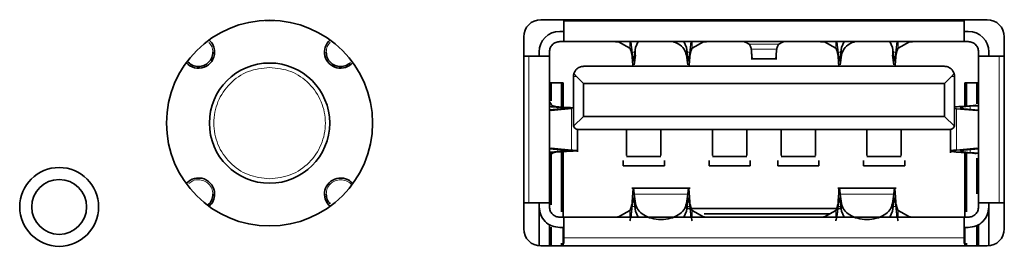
# Model space of a CAD drawing. Header units: millimetres. Extents: x 0 to 1118, y 0 to 864.
# Tile 51 of 172: x 346.63 to 353.8, y 379.96 to 381.61. Entities that reach past the tile are written whole.
import ezdxf

# ---------------------------------------------------------------- set-up
doc = ezdxf.new("R2010")
doc.units = ezdxf.units.MM

msp = doc.modelspace()

# ---------------------------------------------------------------- linework, layer by layer
at = {"color": 7, "linetype": 'Continuous', "lineweight": 35}
for p, q in [((348.4822, 381.6073), (348.4174, 381.6073)), ((353.6753, 381.6122), (350.4253, 381.6122)), ((350.5928, 381.6122), (350.5928, 381.6022)), ((353.5078, 381.6022), (353.5078, 381.6122)), ((350.5628, 381.5272), (350.5928, 381.5272)), ((353.5078, 381.5272), (353.5378, 381.5272)), ((350.3003, 381.4872), (350.3003, 380.0872)), ((350.5628, 381.4522), (350.5928, 381.4522)), ((353.5078, 381.4522), (350.5928, 381.4522)), ((350.9911, 381.4522), (350.9911, 381.4499)), ((351.0725, 381.4034), (350.9911, 381.4499)), ((351.1148, 381.4085), (351.133, 381.4522)), ((351.4676, 381.4522), (351.4858, 381.4085)), ((351.5281, 381.4034), (351.6095, 381.4499)), ((351.6095, 381.4499), (351.6095, 381.4522)), ((352.4911, 381.4522), (352.4911, 381.4499)), ((352.5725, 381.4034), (352.4911, 381.4499)), ((352.6148, 381.4085), (352.633, 381.4522)), ((352.9676, 381.4522), (352.9858, 381.4085)), ((353.0281, 381.4034), (353.1095, 381.4499)), ((353.5078, 381.4522), (353.5378, 381.4522)), ((353.8003, 380.0872), (353.8003, 381.4872)), ((350.4128, 381.3772), (350.4128, 381.3472)), ((350.4878, 381.3772), (350.4878, 381.3472)), ((351.1053, 381.3381), (351.1148, 381.4085)), ((351.4858, 381.4085), (351.4953, 381.3381)), ((352.6053, 381.3381), (352.6148, 381.4085)), ((352.9858, 381.4085), (352.9953, 381.3381)), ((353.6128, 381.3472), (353.6128, 381.3772)), ((353.6878, 381.3472), (353.6878, 381.3772)), ((350.3378, 381.3472), (350.3003, 381.3472)), ((350.4878, 381.3472), (350.4878, 380.2772)), ((351.1053, 381.2833), (351.1148, 381.3536)), ((351.4858, 381.3536), (351.4953, 381.2833)), ((351.9564, 381.3271), (352.1442, 381.3271)), ((352.6053, 381.2833), (352.6148, 381.3536)), ((352.9858, 381.3536), (352.9953, 381.2833)), ((353.6128, 380.2772), (353.6128, 381.3472)), ((353.8003, 381.3472), (353.7628, 381.3472)), ((350.7378, 381.2722), (353.3628, 381.2722)), ((350.6628, 381.1972), (350.6628, 380.8447)), ((350.6662, 381.2194), (350.685, 381.1972)), ((350.735, 381.1472), (350.685, 381.1972)), ((353.4156, 381.1972), (353.3656, 381.1472)), ((353.4156, 381.1972), (353.4345, 381.2194)), ((353.4378, 381.1972), (353.4378, 380.8447)), ((350.5878, 381.1522), (350.4878, 381.1522)), ((350.5003, 381.0209), (350.5003, 381.1522)), ((350.5753, 381.1522), (350.5753, 380.9742)), ((350.5878, 381.1522), (350.5878, 380.9735)), ((350.735, 381.1472), (353.3656, 381.1472)), ((350.735, 381.1472), (350.735, 380.9072)), ((353.3656, 380.9072), (353.3656, 381.1472)), ((353.6128, 381.1522), (353.5128, 381.1522)), ((353.5128, 380.9813), (353.5128, 381.1522)), ((353.5253, 380.9821), (353.5253, 381.1522)), ((353.6003, 381.1522), (353.6003, 380.9989)), ((350.4878, 381.0196), (350.4878, 381.0222)), ((353.6128, 381.0222), (353.6128, 381.0198)), ((350.5941, 380.9634), (350.4878, 380.9538)), ((350.5012, 380.9501), (350.649, 380.9634)), ((353.4378, 380.964), (353.4517, 380.9627)), ((353.4517, 380.9627), (353.5994, 380.95)), ((353.6128, 380.9536), (353.5065, 380.9627)), ((350.6639, 380.8362), (350.735, 380.9072)), ((350.735, 380.9072), (353.3656, 380.9072)), ((353.3656, 380.9072), (353.4367, 380.8362)), ((350.6928, 380.6491), (350.6928, 380.8124)), ((350.6953, 380.8122), (353.4053, 380.8122)), ((353.4078, 380.8124), (353.4078, 380.6414)), ((350.4878, 380.6706), (350.5941, 380.6611)), ((350.5012, 380.6744), (350.649, 380.6611)), ((353.5994, 380.6745), (353.4517, 380.6618)), ((353.6128, 380.6709), (353.5065, 380.6618)), ((350.4878, 380.6022), (350.4878, 380.6048)), ((350.5003, 380.2613), (350.5003, 380.6394)), ((350.5753, 380.6503), (350.5753, 380.2123)), ((350.5878, 380.651), (350.5878, 380.1722)), ((351.0253, 380.5472), (351.0253, 380.586)), ((351.0503, 380.6147), (351.3003, 380.6147)), ((351.3253, 380.586), (351.3253, 380.5472)), ((351.6503, 380.5472), (351.6503, 380.586)), ((351.6753, 380.6147), (351.9253, 380.6147)), ((351.9503, 380.586), (351.9503, 380.5472)), ((352.1503, 380.5472), (352.1503, 380.586)), ((352.1753, 380.6147), (352.4253, 380.6147)), ((352.4503, 380.586), (352.4503, 380.5472)), ((352.7753, 380.5472), (352.7753, 380.586)), ((352.8003, 380.6147), (353.0503, 380.6147)), ((353.0753, 380.586), (353.0753, 380.5472)), ((353.5128, 380.1722), (353.5128, 380.6431)), ((353.5253, 380.2123), (353.5253, 380.6424)), ((353.6003, 380.6034), (353.6003, 380.3417)), ((353.6128, 380.6046), (353.6128, 380.6022)), ((351.3253, 380.5472), (351.0253, 380.5472)), ((351.9503, 380.5472), (351.6503, 380.5472)), ((352.4503, 380.5472), (352.1503, 380.5472)), ((353.0753, 380.5472), (352.7753, 380.5472)), ((351.5122, 380.3848), (351.0884, 380.3848)), ((353.0122, 380.3848), (352.5884, 380.3848)), ((351.1053, 380.3412), (351.1148, 380.2708)), ((351.4858, 380.2708), (351.4953, 380.3412)), ((352.6053, 380.3412), (352.6148, 380.2708)), ((352.9858, 380.2708), (352.9953, 380.3412)), ((350.3003, 380.2772), (350.3378, 380.2772)), ((350.4128, 380.2772), (350.4128, 380.2472)), ((350.4128, 380.2472), (350.4128, 379.9629)), ((350.4878, 380.2472), (350.4878, 380.2772)), ((351.1053, 380.2863), (351.1148, 380.216)), ((351.4858, 380.216), (351.4953, 380.2863)), ((351.4884, 380.2347), (352.6122, 380.2347)), ((352.6053, 380.2863), (352.6148, 380.216)), ((352.9858, 380.216), (352.9953, 380.2863)), ((353.6128, 380.2772), (353.6128, 380.2472)), ((353.6878, 380.2772), (353.6878, 380.2472)), ((353.6878, 380.2472), (353.6878, 379.9629)), ((353.7628, 380.2772), (353.8003, 380.2772)), ((350.5928, 380.1722), (350.5628, 380.1722)), ((350.5928, 380.1722), (353.5078, 380.1722)), ((350.8913, 380.1753), (350.8913, 380.1722)), ((350.9911, 380.1746), (351.0725, 380.2211)), ((350.9911, 380.1746), (350.9911, 380.1722)), ((351.1148, 380.216), (351.133, 380.1722)), ((351.4676, 380.1722), (351.4858, 380.216)), ((351.5281, 380.2211), (351.6095, 380.1746)), ((351.6095, 380.1722), (351.6095, 380.1746)), ((351.6142, 380.1972), (352.5307, 380.1972)), ((351.7093, 380.1722), (351.7093, 380.1754)), ((352.3913, 380.1753), (352.3913, 380.1722)), ((352.4911, 380.1746), (352.5725, 380.2211)), ((352.4911, 380.1722), (352.4911, 380.1746)), ((352.6148, 380.216), (352.633, 380.1722)), ((352.9676, 380.1722), (352.9858, 380.216)), ((353.0281, 380.2211), (353.1095, 380.1746)), ((353.5378, 380.1722), (353.5078, 380.1722)), ((350.4878, 379.9622), (350.4878, 380.1204)), ((350.5003, 379.9622), (350.5003, 380.0992)), ((350.5628, 380.0972), (350.5928, 380.0972)), ((350.5878, 380.0972), (350.5878, 379.9622)), ((353.5078, 380.0972), (353.5378, 380.0972)), ((353.5128, 379.9622), (353.5128, 380.0972)), ((353.6003, 380.1121), (353.6003, 379.9622)), ((353.6128, 380.1204), (353.6128, 379.9622)), ((350.4878, 380.0672), (350.5003, 380.0672)), ((350.5928, 380.0222), (350.5928, 379.981)), ((353.5078, 379.981), (353.5078, 380.0222)), ((353.6003, 380.0672), (353.6128, 380.0672)), ((350.4253, 379.9622), (353.6753, 379.9622)), ((350.5753, 379.9821), (350.5753, 379.9622)), ((353.5253, 379.9622), (353.5253, 379.9821))]:
    msp.add_line(p, q, dxfattribs=at)
at = {"color": 7, "linetype": 'Continuous', "lineweight": 18}
for p, q in [((353.5078, 381.6022), (350.5928, 381.6022)), ((351.0725, 381.4522), (351.0725, 381.4034)), ((351.5281, 381.4522), (351.5281, 381.4034)), ((352.5725, 381.4522), (352.5725, 381.4034)), ((353.0281, 381.4522), (353.0281, 381.4034)), ((353.1095, 381.4499), (353.1095, 381.4522)), ((351.0893, 381.3506), (351.0893, 381.3744)), ((351.0893, 381.3744), (351.1102, 381.3744)), ((351.1148, 381.4085), (351.1148, 381.3536)), ((351.4858, 381.4085), (351.4858, 381.3536)), ((351.4904, 381.3744), (351.5114, 381.3744)), ((351.5114, 381.3744), (351.5114, 381.3506)), ((351.9427, 381.4328), (352.1579, 381.4328)), ((352.1433, 381.3981), (351.9573, 381.3981)), ((352.5893, 381.3506), (352.5893, 381.3744)), ((352.5893, 381.3744), (352.6102, 381.3744)), ((352.6148, 381.4085), (352.6148, 381.3536)), ((352.9858, 381.4085), (352.9858, 381.3536)), ((352.9904, 381.3744), (353.0114, 381.3744)), ((353.0114, 381.3744), (353.0114, 381.3506)), ((350.3378, 381.3472), (350.3378, 380.2772)), ((351.1053, 381.2833), (351.1053, 381.3381)), ((351.4953, 381.3381), (351.4953, 381.2833)), ((352.6053, 381.2833), (352.6053, 381.3381)), ((352.9953, 381.3381), (352.9953, 381.2833)), ((353.7628, 380.2772), (353.7628, 381.3472)), ((350.685, 381.1972), (350.6628, 381.1972)), ((353.4156, 381.1972), (353.4378, 381.1972)), ((350.4878, 380.9501), (350.5012, 380.9501)), ((350.5651, 380.9747), (350.5488, 380.9747)), ((350.5488, 380.9593), (350.5488, 380.9747)), ((350.5941, 380.9634), (350.649, 380.9634)), ((350.649, 380.9634), (350.649, 380.6611)), ((353.4517, 380.6618), (353.4517, 380.9627)), ((353.4517, 380.9627), (353.5065, 380.9627)), ((353.5518, 380.9828), (353.5355, 380.9828)), ((353.5518, 380.9828), (353.5518, 380.9588)), ((353.5994, 380.95), (353.6128, 380.95)), ((350.4878, 380.6744), (350.5012, 380.6744)), ((350.5488, 380.6497), (350.5488, 380.6652)), ((350.649, 380.6611), (350.5941, 380.6611)), ((353.5065, 380.6618), (353.4517, 380.6618)), ((353.5518, 380.6657), (353.5518, 380.6417)), ((353.5994, 380.6745), (353.6128, 380.6745)), ((350.5651, 380.6497), (350.5488, 380.6497)), ((353.5518, 380.6417), (353.5355, 380.6417)), ((351.1053, 380.3412), (351.4953, 380.3412)), ((351.1053, 380.2863), (351.1053, 380.3412)), ((351.4953, 380.3412), (351.4953, 380.2863)), ((352.6053, 380.3412), (352.9953, 380.3412)), ((352.6053, 380.2863), (352.6053, 380.3412)), ((352.9953, 380.3412), (352.9953, 380.2863)), ((351.0893, 380.2501), (351.0893, 380.2739)), ((351.1102, 380.2501), (351.0893, 380.2501)), ((351.1148, 380.2708), (351.1148, 380.216)), ((351.4858, 380.2708), (351.4858, 380.216)), ((351.5114, 380.2501), (351.4904, 380.2501)), ((351.5114, 380.2739), (351.5114, 380.2501)), ((352.5893, 380.2501), (352.5893, 380.2739)), ((352.6102, 380.2501), (352.5893, 380.2501)), ((352.6148, 380.2708), (352.6148, 380.216)), ((352.9858, 380.2708), (352.9858, 380.216)), ((353.0114, 380.2501), (352.9904, 380.2501)), ((353.0114, 380.2739), (353.0114, 380.2501)), ((351.0725, 380.2211), (351.0725, 380.1722)), ((351.5281, 380.2211), (351.5281, 380.1722)), ((352.5725, 380.2211), (352.5725, 380.1722)), ((353.0281, 380.2211), (353.0281, 380.1722)), ((353.1095, 380.1722), (353.1095, 380.1746)), ((350.5928, 380.0222), (353.5078, 380.0222))]:
    msp.add_line(p, q, dxfattribs=at)
at = {"color": 7, "linetype": 'Continuous', "lineweight": 35}
for centre, radius in [((348.4498, 380.858), 0.75), ((348.4498, 380.858), 0.4382), ((346.9178, 380.2472), 0.2875), ((346.9178, 380.2472), 0.2)]:
    msp.add_circle(centre, radius, dxfattribs=at)
for centre, radius, start, end in [((350.4253, 381.4872), 0.125, 90, 180), ((353.6753, 381.4872), 0.125, 0, 90), ((350.5628, 381.3772), 0.15, 90, 180), ((353.5378, 381.3772), 0.15, 0, 90), ((347.9323, 381.3756), 0.1175, 0, 49.34752), ((348.9673, 381.3756), 0.1175, 130.65249, 319.34751), ((347.9323, 381.3756), 0.1175, 220.65248, 0), ((350.7378, 381.1972), 0.075, 162.80745, 180), ((353.3628, 381.1972), 0.075, 360, 17.19255), ((347.9323, 380.3405), 0.1175, 0, 139.34752), ((348.9673, 380.3405), 0.1175, 40.65249, 229.34751), ((347.9323, 380.3405), 0.1175, 310.65248, 0), ((350.4253, 380.0872), 0.125, 180, 270), ((353.6753, 380.0872), 0.125, 270, 0)]:
    msp.add_arc(centre, radius, start, end, dxfattribs=at)
for points in [[(350.5928, 381.6022), (350.5928, 381.5826), (350.5928, 381.5433), (350.5928, 381.4937), (350.5928, 381.459), (350.5928, 381.4545), (350.5928, 381.4522)], [(353.5078, 381.4522), (353.5078, 381.4545), (353.5078, 381.459), (353.5078, 381.4937), (353.5078, 381.5433), (353.5078, 381.5826), (353.5078, 381.6022)], [(350.4878, 381.3772), (350.4889, 381.3871), (350.4912, 381.4067), (350.5085, 381.4315), (350.5333, 381.4489), (350.553, 381.4511), (350.5628, 381.4522)], [(353.5378, 381.4522), (353.5476, 381.4511), (353.5673, 381.4489), (353.5921, 381.4315), (353.6094, 381.4067), (353.6117, 381.3871), (353.6128, 381.3772)], [(351.1053, 381.3381), (351.1046, 381.3336), (351.1033, 381.3244), (351.1013, 381.3165), (351.0993, 381.3137), (351.0973, 381.3165), (351.0953, 381.3245), (351.0933, 381.3374), (351.0913, 381.3542), (351.0899, 381.3676), (351.0893, 381.3744)], [(351.5114, 381.3744), (351.5107, 381.3676), (351.5094, 381.3542), (351.5073, 381.3374), (351.5053, 381.3245), (351.5033, 381.3165), (351.5013, 381.3137), (351.4993, 381.3165), (351.4973, 381.3244), (351.496, 381.3336), (351.4953, 381.3381)], [(352.6053, 381.3381), (352.6046, 381.3336), (352.6033, 381.3244), (352.6013, 381.3165), (352.5993, 381.3137), (352.5973, 381.3165), (352.5953, 381.3245), (352.5933, 381.3374), (352.5913, 381.3542), (352.5899, 381.3676), (352.5893, 381.3744)], [(353.0114, 381.3744), (353.0107, 381.3676), (353.0094, 381.3542), (353.0073, 381.3374), (353.0053, 381.3245), (353.0033, 381.3165), (353.0013, 381.3137), (352.9993, 381.3165), (352.9973, 381.3244), (352.996, 381.3336), (352.9953, 381.3381)], [(350.4878, 381.3472), (350.4856, 381.3472), (350.481, 381.3472), (350.4464, 381.3472), (350.3968, 381.3472), (350.3575, 381.3472), (350.3378, 381.3472)], [(353.7628, 381.3472), (353.7432, 381.3472), (353.7038, 381.3472), (353.6543, 381.3472), (353.6196, 381.3472), (353.6151, 381.3472), (353.6128, 381.3472)], [(350.5488, 380.9747), (350.5562, 380.9743), (350.571, 380.9733), (350.5901, 380.9719), (350.605, 380.9705), (350.6148, 380.9691), (350.6188, 380.9676), (350.6165, 380.9662), (350.6086, 380.9648), (350.599, 380.9639), (350.5941, 380.9634)], [(353.5355, 380.9828), (353.5162, 380.9816), (353.4776, 380.9793), (353.4511, 380.9769), (353.4378, 380.9757)], [(353.5942, 380.9886), (353.5931, 380.9881), (353.5909, 380.9871), (353.5778, 380.9857), (353.5591, 380.9842), (353.5434, 380.9832), (353.5355, 380.9828)], [(350.5941, 380.6611), (350.599, 380.6606), (350.6086, 380.6597), (350.6165, 380.6583), (350.6188, 380.6568), (350.6148, 380.6554), (350.605, 380.654), (350.5901, 380.6526), (350.571, 380.6512), (350.5562, 380.6502), (350.5488, 380.6497)], [(353.5355, 380.6417), (353.5218, 380.6426), (353.4944, 380.6442), (353.4591, 380.6467), (353.4314, 380.6493), (353.4133, 380.6518), (353.406, 380.6543), (353.4102, 380.6568), (353.4248, 380.6593), (353.4427, 380.661), (353.4517, 380.6618)], [(353.5355, 380.6417), (353.5434, 380.6412), (353.5591, 380.6403), (353.5778, 380.6388), (353.5909, 380.6374), (353.5931, 380.6364), (353.5942, 380.6359)], [(351.0893, 380.2501), (351.0899, 380.2568), (351.0913, 380.2703), (351.0933, 380.2871), (351.0953, 380.3), (351.0973, 380.308), (351.0993, 380.3108), (351.1013, 380.3079), (351.1033, 380.3001), (351.1046, 380.2909), (351.1053, 380.2863)], [(351.4953, 380.2863), (351.496, 380.2909), (351.4973, 380.3001), (351.4993, 380.3079), (351.5013, 380.3108), (351.5033, 380.308), (351.5053, 380.3), (351.5073, 380.2871), (351.5094, 380.2703), (351.5107, 380.2568), (351.5114, 380.2501)], [(352.5893, 380.2501), (352.5899, 380.2568), (352.5913, 380.2703), (352.5933, 380.2871), (352.5953, 380.3), (352.5973, 380.308), (352.5993, 380.3108), (352.6013, 380.3079), (352.6033, 380.3001), (352.6046, 380.2909), (352.6053, 380.2863)], [(352.9953, 380.2863), (352.996, 380.2909), (352.9973, 380.3001), (352.9993, 380.3079), (353.0013, 380.3108), (353.0033, 380.308), (353.0053, 380.3), (353.0073, 380.2871), (353.0094, 380.2703), (353.0107, 380.2568), (353.0114, 380.2501)], [(350.3378, 380.2772), (350.3575, 380.2772), (350.3968, 380.2772), (350.4464, 380.2772), (350.481, 380.2772), (350.4856, 380.2772), (350.4878, 380.2772)], [(350.5628, 380.0972), (350.5432, 380.0995), (350.5038, 380.104), (350.4543, 380.1387), (350.4196, 380.1883), (350.4151, 380.2276), (350.4128, 380.2472)], [(350.5628, 380.1722), (350.553, 380.1734), (350.5333, 380.1756), (350.5085, 380.193), (350.4912, 380.2178), (350.4889, 380.2374), (350.4878, 380.2472)], [(351.0893, 380.2501), (351.0879, 380.2361), (351.0851, 380.2081), (351.0809, 380.1755), (351.0767, 380.1526), (351.0739, 380.1484), (351.0725, 380.1463)], [(351.1148, 380.2708), (351.1193, 380.2554), (351.1285, 380.2245), (351.1721, 380.1864), (351.2313, 380.1612), (351.3003, 380.1525), (351.3693, 380.1612), (351.4285, 380.1864), (351.4721, 380.2245), (351.4813, 380.2554), (351.4858, 380.2708)], [(351.5281, 380.1463), (351.5267, 380.1484), (351.5239, 380.1526), (351.5197, 380.1755), (351.5155, 380.2081), (351.5128, 380.2361), (351.5114, 380.2501)], [(352.5893, 380.2501), (352.5879, 380.2361), (352.5851, 380.2081), (352.5809, 380.1755), (352.5767, 380.1526), (352.5739, 380.1484), (352.5725, 380.1463)], [(352.6148, 380.2708), (352.6193, 380.2554), (352.6285, 380.2245), (352.6721, 380.1864), (352.7313, 380.1612), (352.8003, 380.1525), (352.8693, 380.1612), (352.9285, 380.1864), (352.9721, 380.2245), (352.9813, 380.2554), (352.9858, 380.2708)], [(353.0281, 380.1463), (353.0267, 380.1484), (353.0239, 380.1526), (353.0197, 380.1755), (353.0155, 380.2081), (353.0128, 380.2361), (353.0114, 380.2501)], [(353.6128, 380.2472), (353.6117, 380.2374), (353.6094, 380.2178), (353.5921, 380.193), (353.5673, 380.1756), (353.5476, 380.1734), (353.5378, 380.1722)], [(353.6878, 380.2472), (353.6856, 380.2276), (353.681, 380.1883), (353.6464, 380.1387), (353.5968, 380.104), (353.5575, 380.0995), (353.5378, 380.0972)], [(353.6128, 380.2772), (353.6151, 380.2772), (353.6196, 380.2772), (353.6543, 380.2772), (353.7038, 380.2772), (353.7432, 380.2772), (353.7628, 380.2772)], [(350.5928, 380.1722), (350.5928, 380.17), (350.5928, 380.1655), (350.5928, 380.1308), (350.5928, 380.0812), (350.5928, 380.0419), (350.5928, 380.0222)], [(353.5078, 380.0222), (353.5078, 380.0419), (353.5078, 380.0812), (353.5078, 380.1308), (353.5078, 380.1655), (353.5078, 380.17), (353.5078, 380.1722)]]:
    msp.add_open_spline(points, degree=3, dxfattribs=at)
at = {"color": 7, "linetype": 'Continuous', "lineweight": 18}
for points, knots in [([(348.037, 381.3756), (348.0357, 381.3895), (348.0331, 381.4158), (348.0166, 381.4364), (348.0087, 381.4461)], [0, 0, 0, 0, 0.5278707, 1, 1, 1, 1]), ([(348.8919, 381.4477), (348.8837, 381.4375), (348.8666, 381.4164), (348.8639, 381.3895), (348.8625, 381.3756)], [0, 0, 0, 0, 0.485369, 1, 1, 1, 1]), ([(348.037, 380.3405), (348.0355, 380.3542), (348.0323, 380.3817), (348.0081, 380.4165), (347.9734, 380.4399), (347.9324, 380.4478), (347.8919, 380.4408), (347.8714, 380.4246), (347.8617, 380.4169)], [0, 0, 0, 0, 0.169564, 0.33913, 0.508695, 0.67826, 0.847825, 1, 1, 1, 1]), ([(349.0454, 380.4086), (349.0441, 380.4107), (349.0355, 380.4243), (349.0077, 380.4393), (348.9675, 380.4482), (348.9261, 380.4398), (348.8915, 380.4165), (348.8673, 380.3817), (348.8641, 380.3542), (348.8625, 380.3405)], [0, 0, 0, 0, 0.028438, 0.190365, 0.352292, 0.51422, 0.676147, 0.838074, 1, 1, 1, 1])]:
    msp.add_open_spline(points, degree=3, knots=knots, dxfattribs=at)
at = {"color": 7, "linetype": 'Continuous', "lineweight": 35}
for points, knots in [([(350.9413, 381.4522), (350.9463, 381.4522), (350.9571, 381.4521), (350.9728, 381.4517), (350.9835, 381.451), (350.9894, 381.4504), (350.9905, 381.45), (350.9911, 381.4499)], [0, 0, 0, 0, 0.202795, 0.436816, 0.70199, 0.847051, 1, 1, 1, 1]), ([(351.0798, 381.4522), (351.0805, 381.4488), (351.0827, 381.4371), (351.0859, 381.4085), (351.0883, 381.3835), (351.0893, 381.3744)], [0, 0, 0, 0, 0.207573, 0.709448, 1, 1, 1, 1]), ([(351.3872, 381.4522), (351.4006, 381.4473), (351.4343, 381.4349), (351.4719, 381.3996), (351.4812, 381.369), (351.4858, 381.3536)], [0, 0, 0, 0, 0.2493152, 0.6246576, 1, 1, 1, 1]), ([(351.5114, 381.3744), (351.5129, 381.3896), (351.5159, 381.4205), (351.519, 381.4416), (351.5205, 381.4522)], [0, 0, 0, 0, 0.4927948, 1, 1, 1, 1]), ([(351.6095, 381.4499), (351.6101, 381.45), (351.6113, 381.4504), (351.6171, 381.451), (351.6279, 381.4517), (351.6435, 381.4521), (351.6543, 381.4522), (351.6593, 381.4522)], [0, 0, 0, 0, 0.152886, 0.297902, 0.56304, 0.797097, 1, 1, 1, 1]), ([(351.9047, 381.4522), (351.91, 381.4503), (351.919, 381.4469), (351.9317, 381.4389), (351.939, 381.4348), (351.9427, 381.4328)], [0, 0, 0, 0, 0.419293, 0.709647, 1, 1, 1, 1]), ([(352.1959, 381.4522), (352.1906, 381.4503), (352.1816, 381.4469), (352.1689, 381.4389), (352.1616, 381.4348), (352.1579, 381.4328)], [0, 0, 0, 0, 0.419293, 0.709647, 1, 1, 1, 1]), ([(352.4417, 381.4522), (352.4467, 381.4522), (352.4574, 381.4521), (352.4729, 381.4516), (352.4836, 381.451), (352.4894, 381.4504), (352.4905, 381.45), (352.4911, 381.4499)], [0, 0, 0, 0, 0.202804, 0.436832, 0.702008, 0.847061, 1, 1, 1, 1]), ([(352.5798, 381.4522), (352.5805, 381.4488), (352.5827, 381.4371), (352.5859, 381.4085), (352.5883, 381.3835), (352.5893, 381.3744)], [0, 0, 0, 0, 0.207573, 0.709448, 1, 1, 1, 1]), ([(352.6148, 381.3536), (352.6194, 381.369), (352.6288, 381.3996), (352.6663, 381.4349), (352.7, 381.4473), (352.7134, 381.4522)], [0, 0, 0, 0, 0.3753424, 0.7506848, 1, 1, 1, 1]), ([(353.0114, 381.3744), (353.0129, 381.3896), (353.0159, 381.4205), (353.019, 381.4416), (353.0205, 381.4522)], [0, 0, 0, 0, 0.492795, 1, 1, 1, 1]), ([(353.1095, 381.4499), (353.1107, 381.4502), (353.1131, 381.4508), (353.125, 381.4516), (353.1405, 381.4521), (353.1526, 381.4522), (353.1587, 381.4522)], [0, 0, 0, 0, 0.254164, 0.506731, 0.751309, 1, 1, 1, 1]), ([(347.8583, 381.3014), (347.8691, 381.2928), (347.8907, 381.2757), (347.9324, 381.2682), (347.9734, 381.2762), (348.0081, 381.2996), (348.0323, 381.3344), (348.0355, 381.3619), (348.037, 381.3756)], [0, 0, 0, 0, 0.165968, 0.332775, 0.499581, 0.666388, 0.833195, 1, 1, 1, 1]), ([(348.8625, 381.3756), (348.8641, 381.3619), (348.8673, 381.3344), (348.8915, 381.2996), (348.9262, 381.2762), (348.9672, 381.2682), (349.0078, 381.2754), (349.0285, 381.2917), (349.0383, 381.2994)], [0, 0, 0, 0, 0.1692145, 0.3384302, 0.5076456, 0.6768611, 0.8460764, 1, 1, 1, 1]), ([(351.0725, 381.4034), (351.0734, 381.4025), (351.0754, 381.4006), (351.0809, 381.3888), (351.0863, 381.371), (351.0884, 381.3566), (351.0893, 381.3506)], [0, 0, 0, 0, 0.2070682, 0.4991142, 0.7924837, 1, 1, 1, 1]), ([(351.5114, 381.3506), (351.5122, 381.3566), (351.5143, 381.371), (351.5197, 381.3888), (351.5252, 381.4006), (351.5272, 381.4025), (351.5281, 381.4034)], [0, 0, 0, 0, 0.207516, 0.500886, 0.792932, 1, 1, 1, 1]), ([(351.9573, 381.3981), (351.9566, 381.4021), (351.9548, 381.4119), (351.95, 381.4234), (351.9453, 381.4309), (351.9435, 381.4323), (351.9427, 381.4328)], [0, 0, 0, 0, 0.206013, 0.498903, 0.794012, 1, 1, 1, 1]), ([(351.9647, 381.3286), (351.9645, 381.3283), (351.9639, 381.3273), (351.9629, 381.3377), (351.9612, 381.3593), (351.9588, 381.3835), (351.9573, 381.3981)], [0, 0, 0, 0, 0.129258, 0.403102, 0.639777, 1, 1, 1, 1]), ([(352.1433, 381.3981), (352.1418, 381.3835), (352.1394, 381.3593), (352.1377, 381.3377), (352.1368, 381.3273), (352.1361, 381.3283), (352.1359, 381.3286)], [0, 0, 0, 0, 0.360223, 0.596897, 0.870742, 1, 1, 1, 1]), ([(352.1579, 381.4328), (352.1571, 381.4323), (352.1553, 381.4309), (352.1506, 381.4234), (352.1458, 381.4119), (352.144, 381.4021), (352.1433, 381.3981)], [0, 0, 0, 0, 0.205988, 0.501097, 0.793987, 1, 1, 1, 1]), ([(352.5725, 381.4034), (352.5734, 381.4025), (352.5754, 381.4006), (352.5809, 381.3888), (352.5863, 381.371), (352.5884, 381.3566), (352.5893, 381.3506)], [0, 0, 0, 0, 0.2070682, 0.4991142, 0.7924837, 1, 1, 1, 1]), ([(353.0114, 381.3506), (353.0122, 381.3566), (353.0143, 381.371), (353.0197, 381.3888), (353.0252, 381.4006), (353.0272, 381.4025), (353.0281, 381.4034)], [0, 0, 0, 0, 0.207516, 0.500886, 0.792932, 1, 1, 1, 1]), ([(351.0893, 381.3506), (351.0905, 381.3365), (351.0931, 381.3061), (351.0945, 381.2841), (351.0952, 381.2722)], [0, 0, 0, 0, 0.462932, 1, 1, 1, 1]), ([(351.5054, 381.2722), (351.5061, 381.2841), (351.5075, 381.3061), (351.5101, 381.3365), (351.5114, 381.3506)], [0, 0, 0, 0, 0.537068, 1, 1, 1, 1]), ([(352.5893, 381.3506), (352.5905, 381.3365), (352.5931, 381.3061), (352.5945, 381.2841), (352.5952, 381.2722)], [0, 0, 0, 0, 0.462932, 1, 1, 1, 1]), ([(353.0054, 381.2722), (353.0061, 381.2841), (353.0075, 381.3061), (353.0101, 381.3365), (353.0114, 381.3506)], [0, 0, 0, 0, 0.537068, 1, 1, 1, 1]), ([(350.7378, 381.2722), (350.735, 381.2721), (350.7295, 381.2719), (350.7193, 381.2702), (350.7034, 381.265), (350.6791, 381.2485), (350.6714, 381.2313), (350.6662, 381.2194)], [0, 0, 0, 0, 0.060576, 0.122851, 0.233808, 0.471502, 1, 1, 1, 1]), ([(353.3628, 381.2722), (353.3672, 381.272), (353.3765, 381.2715), (353.3897, 381.2677), (353.402, 381.2617), (353.4226, 381.2465), (353.4292, 381.2313), (353.4345, 381.2194)], [0, 0, 0, 0, 0.096481, 0.203425, 0.32711, 0.471647, 1, 1, 1, 1]), ([(350.4878, 381.0196), (350.4903, 381.0142), (350.4946, 381.0046), (350.5019, 380.994), (350.5053, 380.9887), (350.5062, 380.9873), (350.5064, 380.987), (350.5064, 380.9869), (350.5065, 380.9869), (350.5065, 380.9869), (350.5065, 380.9869), (350.5065, 380.9869), (350.5065, 380.9869)], [0, 0, 0, 0, 0.499943, 0.874731, 0.968556, 0.992075, 0.997987, 0.999481, 0.999862, 0.999962, 0.999988, 1, 1, 1, 1]), ([(350.4878, 380.979), (350.4928, 380.9786), (350.5097, 380.9772), (350.5326, 380.9758), (350.5488, 380.9747)], [0, 0, 0, 0, 0.292955, 1, 1, 1, 1]), ([(350.5651, 380.9747), (350.5585, 380.9754), (350.5427, 380.9768), (350.5224, 380.9808), (350.5092, 380.9848), (350.5073, 380.9862), (350.5065, 380.9868)], [0, 0, 0, 0, 0.208361, 0.500401, 0.792097, 1, 1, 1, 1]), ([(350.6628, 380.9701), (350.6557, 380.9704), (350.642, 380.9709), (350.6098, 380.9723), (350.5824, 380.9738), (350.5651, 380.9747)], [0, 0, 0, 0, 0.2844547, 0.5462027, 1, 1, 1, 1]), ([(353.5065, 380.9627), (353.5028, 380.9631), (353.4945, 380.964), (353.4858, 380.9662), (353.4814, 380.9691), (353.4853, 380.9727), (353.4978, 380.9764), (353.5155, 380.9793), (353.5338, 380.9815), (353.5462, 380.9824), (353.5518, 380.9828)], [0, 0, 0, 0, 0.093689, 0.208311, 0.343856, 0.500289, 0.656469, 0.791834, 0.906347, 1, 1, 1, 1]), ([(353.5518, 380.9828), (353.5653, 380.9834), (353.5883, 380.9845), (353.6056, 380.9849), (353.6128, 380.9851)], [0, 0, 0, 0, 0.583982, 1, 1, 1, 1]), ([(350.6628, 380.8447), (350.6629, 380.8433), (350.663, 380.8403), (350.6636, 380.8376), (350.6639, 380.8362)], [0, 0, 0, 0, 0.489489, 1, 1, 1, 1]), ([(350.6639, 380.8362), (350.6661, 380.8308), (350.6689, 380.824), (350.6778, 380.8171), (350.6831, 380.8144), (350.689, 380.8126), (350.6932, 380.8124), (350.6953, 380.8122)], [0, 0, 0, 0, 0.529114, 0.671936, 0.793032, 0.899129, 1, 1, 1, 1]), ([(351.0503, 380.8122), (351.0503, 380.7702), (351.0503, 380.6861), (351.0503, 380.6207), (351.0503, 380.6215), (351.0503, 380.6219)], [0, 0, 0, 0, 0.379419, 0.758838, 1, 1, 1, 1]), ([(351.3003, 380.6219), (351.3003, 380.6215), (351.3003, 380.6207), (351.3003, 380.6861), (351.3003, 380.7702), (351.3003, 380.8122)], [0, 0, 0, 0, 0.241162, 0.620581, 1, 1, 1, 1]), ([(351.6753, 380.8122), (351.6753, 380.7702), (351.6753, 380.6861), (351.6753, 380.6207), (351.6753, 380.6215), (351.6753, 380.6219)], [0, 0, 0, 0, 0.379419, 0.758838, 1, 1, 1, 1]), ([(351.9253, 380.6219), (351.9253, 380.6215), (351.9253, 380.6207), (351.9253, 380.6861), (351.9253, 380.7702), (351.9253, 380.8122)], [0, 0, 0, 0, 0.241162, 0.620581, 1, 1, 1, 1]), ([(352.1753, 380.8122), (352.1753, 380.7702), (352.1753, 380.6861), (352.1753, 380.6207), (352.1753, 380.6215), (352.1753, 380.6219)], [0, 0, 0, 0, 0.379419, 0.758838, 1, 1, 1, 1]), ([(352.4253, 380.6219), (352.4253, 380.6215), (352.4253, 380.6207), (352.4253, 380.6861), (352.4253, 380.7702), (352.4253, 380.8122)], [0, 0, 0, 0, 0.241162, 0.620581, 1, 1, 1, 1]), ([(352.8003, 380.8122), (352.8003, 380.7702), (352.8003, 380.6861), (352.8003, 380.6207), (352.8003, 380.6215), (352.8003, 380.6219)], [0, 0, 0, 0, 0.379419, 0.758838, 1, 1, 1, 1]), ([(353.0503, 380.6219), (353.0503, 380.6215), (353.0503, 380.6207), (353.0503, 380.6861), (353.0503, 380.7702), (353.0503, 380.8122)], [0, 0, 0, 0, 0.241162, 0.620581, 1, 1, 1, 1]), ([(353.4367, 380.8362), (353.4345, 380.8308), (353.4318, 380.824), (353.4227, 380.817), (353.4172, 380.8143), (353.4114, 380.8126), (353.4072, 380.8123), (353.4053, 380.8122)], [0, 0, 0, 0, 0.529539, 0.67543, 0.799413, 0.905497, 1, 1, 1, 1]), ([(353.4378, 380.8447), (353.4378, 380.8433), (353.4376, 380.8403), (353.437, 380.8376), (353.4367, 380.8362)], [0, 0, 0, 0, 0.486322, 1, 1, 1, 1]), ([(350.649, 380.6611), (350.6558, 380.6605), (350.671, 380.6592), (350.6873, 380.6578), (350.6954, 380.6565), (350.6883, 380.6554), (350.665, 380.6544), (350.6322, 380.653), (350.5983, 380.6516), (350.5754, 380.6503), (350.5651, 380.6497)], [0, 0, 0, 0, 0.093706, 0.20834, 0.343862, 0.500213, 0.656379, 0.791767, 0.906321, 1, 1, 1, 1]), ([(353.5518, 380.6417), (353.5462, 380.6421), (353.5338, 380.643), (353.5155, 380.6452), (353.4978, 380.6481), (353.4853, 380.6518), (353.4814, 380.6554), (353.4858, 380.6583), (353.4945, 380.6605), (353.5028, 380.6614), (353.5065, 380.6618)], [0, 0, 0, 0, 0.093653, 0.208166, 0.343531, 0.499711, 0.656144, 0.791689, 0.906311, 1, 1, 1, 1]), ([(350.5488, 380.6497), (350.5326, 380.6487), (350.5097, 380.6473), (350.4928, 380.6459), (350.4878, 380.6455)], [0, 0, 0, 0, 0.707045, 1, 1, 1, 1]), ([(350.5065, 380.6376), (350.5065, 380.6376), (350.5065, 380.6376), (350.5065, 380.6376), (350.5065, 380.6376), (350.5064, 380.6376), (350.5064, 380.6375), (350.5062, 380.6372), (350.5053, 380.6358), (350.5019, 380.6305), (350.4946, 380.6199), (350.4903, 380.6103), (350.4878, 380.6049)], [0, 0, 0, 0, 0.000012, 0.000038, 0.000138, 0.000519, 0.002013, 0.007925, 0.031444, 0.125269, 0.500057, 1, 1, 1, 1]), ([(350.5065, 380.6376), (350.5073, 380.6383), (350.5092, 380.6397), (350.5224, 380.6437), (350.5427, 380.6477), (350.5585, 380.6491), (350.5651, 380.6497)], [0, 0, 0, 0, 0.207903, 0.499599, 0.791639, 1, 1, 1, 1]), ([(353.6128, 380.6394), (353.6056, 380.6396), (353.5883, 380.64), (353.5653, 380.6411), (353.5518, 380.6417)], [0, 0, 0, 0, 0.416018, 1, 1, 1, 1]), ([(351.0893, 380.2739), (351.0901, 380.2833), (351.0919, 380.3041), (351.0939, 380.3343), (351.0958, 380.3629), (351.0973, 380.3824), (351.0988, 380.387), (351.1007, 380.378), (351.1026, 380.3621), (351.1045, 380.3476), (351.1053, 380.3412)], [0, 0, 0, 0, 0.093396, 0.207795, 0.343178, 0.499505, 0.65626, 0.791952, 0.906538, 1, 1, 1, 1]), ([(351.4953, 380.3412), (351.4961, 380.3476), (351.498, 380.3621), (351.5, 380.378), (351.5019, 380.387), (351.5033, 380.3824), (351.5048, 380.3629), (351.5067, 380.3343), (351.5087, 380.3041), (351.5105, 380.2833), (351.5114, 380.2739)], [0, 0, 0, 0, 0.093462, 0.208049, 0.34374, 0.500495, 0.656822, 0.792205, 0.906604, 1, 1, 1, 1]), ([(352.5893, 380.2739), (352.5901, 380.2833), (352.5919, 380.3041), (352.5939, 380.3343), (352.5958, 380.3629), (352.5973, 380.3824), (352.5988, 380.387), (352.6007, 380.378), (352.6026, 380.3621), (352.6045, 380.3476), (352.6053, 380.3412)], [0, 0, 0, 0, 0.093396, 0.207795, 0.343178, 0.499505, 0.65626, 0.791952, 0.906538, 1, 1, 1, 1]), ([(352.9953, 380.3412), (352.9961, 380.3476), (352.998, 380.3621), (353, 380.378), (353.0019, 380.387), (353.0033, 380.3824), (353.0048, 380.3629), (353.0067, 380.3343), (353.0087, 380.3041), (353.0105, 380.2833), (353.0114, 380.2739)], [0, 0, 0, 0, 0.093462, 0.208049, 0.34374, 0.500495, 0.656822, 0.792205, 0.906604, 1, 1, 1, 1]), ([(348.0039, 380.2648), (348.0047, 380.2653), (348.017, 380.2733), (348.0317, 380.3002), (348.0353, 380.3271), (348.037, 380.3405)], [0, 0, 0, 0, 0.0353341, 0.5176688, 1, 1, 1, 1]), ([(348.8625, 380.3405), (348.8639, 380.3266), (348.8666, 380.3), (348.8833, 380.2792), (348.8914, 380.2692)], [0, 0, 0, 0, 0.521133, 1, 1, 1, 1]), ([(351.0893, 380.2739), (351.0884, 380.2679), (351.0863, 380.2535), (351.0809, 380.2357), (351.0754, 380.2239), (351.0734, 380.2219), (351.0725, 380.2211)], [0, 0, 0, 0, 0.2075164, 0.5008858, 0.7929316, 1, 1, 1, 1]), ([(351.5281, 380.2211), (351.5272, 380.2219), (351.5252, 380.2239), (351.5197, 380.2357), (351.5143, 380.2535), (351.5122, 380.2679), (351.5114, 380.2739)], [0, 0, 0, 0, 0.207068, 0.499114, 0.792484, 1, 1, 1, 1]), ([(352.5893, 380.2739), (352.5884, 380.2679), (352.5863, 380.2535), (352.5809, 380.2357), (352.5754, 380.2239), (352.5734, 380.2219), (352.5725, 380.2211)], [0, 0, 0, 0, 0.207516, 0.500886, 0.792932, 1, 1, 1, 1]), ([(353.0281, 380.2211), (353.0272, 380.2219), (353.0252, 380.2239), (353.0197, 380.2357), (353.0143, 380.2535), (353.0122, 380.2679), (353.0114, 380.2739)], [0, 0, 0, 0, 0.2070682, 0.4991142, 0.7924837, 1, 1, 1, 1]), ([(350.9423, 380.1722), (350.9483, 380.1723), (350.9603, 380.1724), (350.9757, 380.1729), (350.9875, 380.1737), (350.9899, 380.1743), (350.9911, 380.1746)], [0, 0, 0, 0, 0.247202, 0.493394, 0.744367, 1, 1, 1, 1]), ([(351.6095, 380.1746), (351.6107, 380.1743), (351.6132, 380.1737), (351.6252, 380.1729), (351.6409, 380.1723), (351.6532, 380.1723), (351.6593, 380.1722)], [0, 0, 0, 0, 0.254152, 0.506692, 0.751265, 1, 1, 1, 1]), ([(352.442, 380.1722), (352.4481, 380.1723), (352.4602, 380.1724), (352.4756, 380.1729), (352.4875, 380.1737), (352.4899, 380.1743), (352.4911, 380.1746)], [0, 0, 0, 0, 0.247245, 0.493384, 0.744345, 1, 1, 1, 1]), ([(353.1095, 380.1746), (353.1107, 380.1743), (353.1132, 380.1737), (353.1252, 380.1729), (353.141, 380.1723), (353.1531, 380.1723), (353.1593, 380.1722)], [0, 0, 0, 0, 0.254843, 0.508066, 0.752119, 1, 1, 1, 1])]:
    msp.add_open_spline(points, degree=3, knots=knots, dxfattribs=at)
at = {"color": 7, "linetype": 'Continuous', "lineweight": 18}
for points in [[(348.4498, 381.2644), (348.3966, 381.2583), (348.2902, 381.2461), (348.1549, 381.1521), (348.0645, 381.0178), (348.0328, 380.858), (348.0645, 380.6983), (348.1549, 380.5639), (348.2902, 380.47), (348.3966, 380.4578), (348.4498, 380.4516)], [(348.4498, 380.4516), (348.503, 380.4578), (348.6094, 380.47), (348.7446, 380.5639), (348.835, 380.6983), (348.8668, 380.858), (348.835, 381.0178), (348.7446, 381.1521), (348.6094, 381.2461), (348.503, 381.2583), (348.4498, 381.2644)]]:
    msp.add_open_spline(points, degree=3, dxfattribs=at)

doc.saveas('drawing.dxf')
